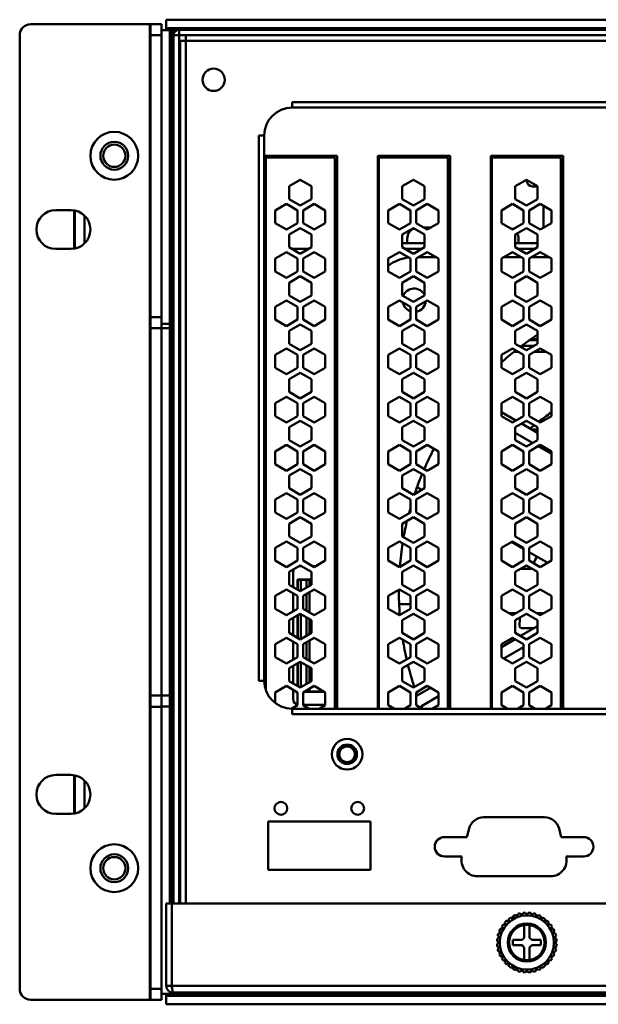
# Model space of a CAD drawing. Header units: millimetres. Extents: x 6596 to 7860, y -415 to 716.
# Tile 9 of 56: x 7035 to 7139, y -415 to -238. Entities that reach past the tile are written whole.
import ezdxf

# ---------------------------------------------------------------- set-up
doc = ezdxf.new("R2010")
doc.units = ezdxf.units.MM
doc.header["$LTSCALE"] = 81.675
doc.layers.get('0').update_dxf_attribs({"linetype": 'CONTINUOUS'})

msp = doc.modelspace()

# ---------------------------------------------------------------- linework, layer by layer
at = {"linetype": 'Continuous', "lineweight": 50}
for p, q in [((7061.17, -239.86), (7061.17, -238.36)), ((7490.87, -238.36), (7061.17, -238.36)), ((7036.87, -239.16), (7060.37, -239.16)), ((7058.27, -414.46), (7058.27, -239.16)), ((7058.37, -239.16), (7058.37, -414.46)), ((7060.37, -239.16), (7060.37, -414.46)), ((7061.87, -240.26), (7060.37, -240.26)), ((7061.17, -239.86), (7061.17, -240.26)), ((7490.87, -239.86), (7061.17, -239.86)), ((7061.87, -240.26), (7061.87, -397.16)), ((7063.15, -240.26), (7061.87, -240.26)), ((7062.27, -240.26), (7062.27, -397.16)), ((7063.52, -240.16), (7063.52, -397.16)), ((7063.52, -240.16), (7488.52, -240.16)), ((7034.87, -241.16), (7034.87, -412.46)), ((7058.37, -241.16), (7060.37, -241.16)), ((7062.52, -397.16), (7062.52, -241.16)), ((7062.52, -241.16), (7489.52, -241.16)), ((7063.72, -397.16), (7063.72, -242.16)), ((7488.32, -242.16), (7063.72, -242.16)), ((7064.72, -241.16), (7064.72, -397.16)), ((7063.52, -248.07), (7063.72, -248.07)), ((7063.52, -252.16), (7063.72, -252.16)), ((7083.82, -253.16), (7083.82, -254.16)), ((7375.32, -253.16), (7083.82, -253.16)), ((7375.32, -254.16), (7083.82, -254.16)), ((7063.52, -258.16), (7063.72, -258.16)), ((7077.82, -259.16), (7077.82, -357.16)), ((7078.82, -259.16), (7077.82, -259.16)), ((7078.82, -259.16), (7078.82, -357.16)), ((7078.92, -262.84), (7078.92, -358.15)), ((7091.92, -262.84), (7078.92, -262.84)), ((7079.1, -358.74), (7079.1, -263.14)), ((7079.1, -263.14), (7091.5, -263.14)), ((7087.1, -263.14), (7087.1, -262.84)), ((7091.5, -362.16), (7091.5, -263.14)), ((7091.92, -262.84), (7091.92, -362.16)), ((7099.22, -262.84), (7099.22, -362.16)), ((7112.22, -262.84), (7099.22, -262.84)), ((7099.42, -362.16), (7099.42, -263.14)), ((7099.42, -263.14), (7111.82, -263.14)), ((7107.42, -263.14), (7107.42, -262.84)), ((7111.82, -362.16), (7111.82, -263.14)), ((7112.22, -262.84), (7112.22, -362.16)), ((7119.52, -262.84), (7119.52, -362.16)), ((7132.52, -262.84), (7119.52, -262.84)), ((7119.74, -362.16), (7119.74, -263.14)), ((7119.74, -263.14), (7132.14, -263.14)), ((7126.02, -263.14), (7126.02, -262.84)), ((7127.74, -263.14), (7127.74, -262.84)), ((7132.14, -362.16), (7132.14, -263.14)), ((7132.52, -262.84), (7132.52, -362.16)), ((7091.92, -263.76), (7091.5, -263.76)), ((7112.22, -263.76), (7111.82, -263.76)), ((7132.52, -263.76), (7132.14, -263.76)), ((7063.52, -266.16), (7063.72, -266.16)), ((7085.3, -267.14), (7083.3, -268.29)), ((7083.3, -268.29), (7083.3, -270.6)), ((7087.3, -268.29), (7085.3, -267.14)), ((7087.3, -270.6), (7087.3, -268.29)), ((7105.62, -267.14), (7103.62, -268.29)), ((7103.62, -268.29), (7103.62, -270.6)), ((7107.62, -268.29), (7105.62, -267.14)), ((7107.62, -270.6), (7107.62, -268.29)), ((7125.94, -267.14), (7123.94, -268.29)), ((7123.94, -268.29), (7123.94, -270.6)), ((7127.94, -268.29), (7125.94, -267.14)), ((7126.02, -267.31), (7126.02, -267.14)), ((7127.94, -268.31), (7127.02, -268.31)), ((7127.94, -270.6), (7127.94, -268.29)), ((7132.52, -268.31), (7132.14, -268.31)), ((7083.3, -270.6), (7085.3, -271.75)), ((7085.3, -271.75), (7087.3, -270.6)), ((7103.62, -270.6), (7105.62, -271.75)), ((7105.62, -271.75), (7107.62, -270.6)), ((7123.94, -270.6), (7125.94, -271.75)), ((7125.94, -271.75), (7127.94, -270.6)), ((7132.14, -269.51), (7132.52, -269.51)), ((7063.52, -272.16), (7063.72, -272.16)), ((7082.8, -271.47), (7080.8, -272.62)), ((7084.8, -272.62), (7082.8, -271.47)), ((7087.8, -271.47), (7085.8, -272.62)), ((7089.8, -272.62), (7087.8, -271.47)), ((7103.12, -271.47), (7101.12, -272.62)), ((7105.12, -272.62), (7103.12, -271.47)), ((7108.12, -271.47), (7106.12, -272.62)), ((7110.12, -272.62), (7108.12, -271.47)), ((7123.44, -271.47), (7121.44, -272.62)), ((7125.44, -272.62), (7123.44, -271.47)), ((7128.44, -271.47), (7126.44, -272.62)), ((7130.44, -272.62), (7128.44, -271.47)), ((7129.02, -271.8), (7129.02, -275.75)), ((7041.37, -272.56), (7044.07, -272.56)), ((7044.69, -272.65), (7044.69, -279.47)), ((7044.76, -272.66), (7044.76, -279.46)), ((7046.54, -273.62), (7046.54, -278.51)), ((7080.8, -272.62), (7080.8, -274.93)), ((7084.8, -274.93), (7084.8, -272.62)), ((7085.8, -272.62), (7085.8, -274.93)), ((7089.8, -274.93), (7089.8, -272.62)), ((7101.12, -272.62), (7101.12, -274.93)), ((7105.12, -274.93), (7105.12, -272.62)), ((7106.12, -272.62), (7106.12, -274.93)), ((7110.12, -274.93), (7110.12, -272.62)), ((7121.44, -272.62), (7121.44, -274.93)), ((7125.44, -274.93), (7125.44, -272.62)), ((7126.44, -272.62), (7126.44, -274.93)), ((7130.44, -274.93), (7130.44, -272.62)), ((7080.8, -274.93), (7082.8, -276.08)), ((7082.8, -276.08), (7084.8, -274.93)), ((7085.3, -275.8), (7083.3, -276.95)), ((7087.3, -276.95), (7085.3, -275.8)), ((7085.8, -274.93), (7087.8, -276.08)), ((7087.8, -276.08), (7089.8, -274.93)), ((7101.12, -274.93), (7103.12, -276.08)), ((7103.12, -276.08), (7105.12, -274.93)), ((7105.62, -275.8), (7103.62, -276.95)), ((7107.62, -276.95), (7105.62, -275.8)), ((7106.12, -274.93), (7108.12, -276.08)), ((7108.76, -275.71), (7107.47, -275.71)), ((7108.12, -276.08), (7110.12, -274.93)), ((7112.22, -275.71), (7111.82, -275.71)), ((7119.74, -275.71), (7119.52, -275.71)), ((7121.44, -274.93), (7123.44, -276.08)), ((7123.44, -276.08), (7125.44, -274.93)), ((7125.94, -275.8), (7123.94, -276.95)), ((7127.94, -276.95), (7125.94, -275.8)), ((7126.44, -274.93), (7128.44, -276.08)), ((7128.44, -276.08), (7130.44, -274.93)), ((7083.3, -276.95), (7083.3, -279.26)), ((7087.3, -279.26), (7087.3, -276.95)), ((7103.62, -276.95), (7103.62, -279.26)), ((7104.52, -277.71), (7104.52, -278.51)), ((7107.62, -279.26), (7107.62, -276.95)), ((7123.94, -276.95), (7123.94, -279.26)), ((7124.52, -278.51), (7124.52, -277.71)), ((7127.94, -279.26), (7127.94, -276.95)), ((7083.3, -279.26), (7085.3, -280.41)), ((7085.3, -280.41), (7087.3, -279.26)), ((7099.22, -278.51), (7099.42, -278.51)), ((7103.62, -278.51), (7107.62, -278.51)), ((7103.62, -279.26), (7105.62, -280.41)), ((7105.62, -280.41), (7107.62, -279.26)), ((7111.82, -278.51), (7112.22, -278.51)), ((7119.52, -278.51), (7119.74, -278.51)), ((7123.94, -278.51), (7127.94, -278.51)), ((7123.94, -279.26), (7125.94, -280.41)), ((7125.94, -280.41), (7127.94, -279.26)), ((7132.14, -278.51), (7132.52, -278.51)), ((7044.07, -279.56), (7041.37, -279.56)), ((7078.92, -279.51), (7079.1, -279.51)), ((7082.8, -280.13), (7080.8, -281.28)), ((7084.8, -281.28), (7082.8, -280.13)), ((7083.74, -279.51), (7086.86, -279.51)), ((7087.8, -280.13), (7085.8, -281.28)), ((7089.8, -281.28), (7087.8, -280.13)), ((7091.5, -279.51), (7091.92, -279.51)), ((7099.22, -279.51), (7099.42, -279.51)), ((7103.12, -280.13), (7101.12, -281.28)), ((7105.12, -281.28), (7103.12, -280.13)), ((7104.06, -279.51), (7107.18, -279.51)), ((7108.12, -280.13), (7106.12, -281.28)), ((7109.65, -281.01), (7106.58, -281.01)), ((7110.12, -281.28), (7108.12, -280.13)), ((7111.82, -279.51), (7112.22, -279.51)), ((7112.22, -281.01), (7111.82, -281.01)), ((7119.52, -279.51), (7119.74, -279.51)), ((7119.74, -281.01), (7119.52, -281.01)), ((7123.44, -280.13), (7121.44, -281.28)), ((7124.97, -281.01), (7121.9, -281.01)), ((7125.44, -281.28), (7123.44, -280.13)), ((7124.38, -279.51), (7127.5, -279.51)), ((7128.44, -280.13), (7126.44, -281.28)), ((7129.97, -281.01), (7126.9, -281.01)), ((7130.44, -281.28), (7128.44, -280.13)), ((7132.14, -279.51), (7132.52, -279.51)), ((7132.52, -281.01), (7132.14, -281.01)), ((7080.8, -281.28), (7080.8, -283.59)), ((7084.8, -283.59), (7084.8, -281.28)), ((7085.8, -281.28), (7085.8, -283.59)), ((7089.8, -283.59), (7089.8, -281.28)), ((7101.12, -281.28), (7101.12, -283.59)), ((7105.12, -283.59), (7105.12, -281.28)), ((7106.12, -281.28), (7106.12, -283.59)), ((7110.12, -283.59), (7110.12, -281.28)), ((7121.44, -281.28), (7121.44, -283.59)), ((7125.44, -283.59), (7125.44, -281.28)), ((7126.44, -281.28), (7126.44, -283.59)), ((7130.44, -283.59), (7130.44, -281.28)), ((7080.8, -283.59), (7082.8, -284.74)), ((7082.8, -284.74), (7084.8, -283.59)), ((7085.3, -284.46), (7083.3, -285.61)), ((7087.3, -285.61), (7085.3, -284.46)), ((7085.8, -283.59), (7087.8, -284.74)), ((7087.8, -284.74), (7089.8, -283.59)), ((7101.12, -283.59), (7103.12, -284.74)), ((7103.12, -284.74), (7105.12, -283.59)), ((7105.62, -284.46), (7103.62, -285.61)), ((7107.62, -285.61), (7105.62, -284.46)), ((7106.12, -283.59), (7108.12, -284.74)), ((7108.12, -284.74), (7110.12, -283.59)), ((7121.44, -283.59), (7123.44, -284.74)), ((7123.44, -284.74), (7125.44, -283.59)), ((7125.94, -284.46), (7123.94, -285.61)), ((7127.94, -285.61), (7125.94, -284.46)), ((7126.44, -283.59), (7128.44, -284.74)), ((7128.44, -284.74), (7130.44, -283.59)), ((7083.3, -285.61), (7083.3, -287.92)), ((7087.3, -287.92), (7087.3, -285.61)), ((7103.62, -285.61), (7103.62, -287.92)), ((7107.62, -287.92), (7107.62, -285.61)), ((7123.94, -285.61), (7123.94, -287.92)), ((7127.94, -287.92), (7127.94, -285.61)), ((7083.3, -287.92), (7085.3, -289.07)), ((7085.3, -289.07), (7087.3, -287.92)), ((7103.62, -287.92), (7105.62, -289.07)), ((7105.62, -289.07), (7107.62, -287.92)), ((7123.94, -287.92), (7125.94, -289.07)), ((7125.94, -289.07), (7127.94, -287.92)), ((7082.8, -288.79), (7080.8, -289.94)), ((7080.8, -289.94), (7080.8, -292.25)), ((7084.8, -289.94), (7082.8, -288.79)), ((7084.8, -292.25), (7084.8, -289.94)), ((7087.8, -288.79), (7085.8, -289.94)), ((7085.8, -289.94), (7085.8, -292.25)), ((7089.8, -289.94), (7087.8, -288.79)), ((7089.8, -292.25), (7089.8, -289.94)), ((7103.12, -288.79), (7101.12, -289.94)), ((7101.12, -289.94), (7101.12, -292.25)), ((7105.12, -289.94), (7103.12, -288.79)), ((7105.12, -292.25), (7105.12, -289.94)), ((7108.12, -288.79), (7106.12, -289.94)), ((7106.12, -289.94), (7106.12, -292.25)), ((7110.12, -289.94), (7108.12, -288.79)), ((7110.12, -292.25), (7110.12, -289.94)), ((7123.44, -288.79), (7121.44, -289.94)), ((7121.44, -289.94), (7121.44, -292.25)), ((7125.44, -289.94), (7123.44, -288.79)), ((7125.44, -292.25), (7125.44, -289.94)), ((7128.44, -288.79), (7126.44, -289.94)), ((7126.44, -289.94), (7126.44, -292.25)), ((7130.44, -289.94), (7128.44, -288.79)), ((7130.44, -292.25), (7130.44, -289.94)), ((7058.37, -291.81), (7060.37, -291.81)), ((7061.87, -293.01), (7060.37, -293.01)), ((7080.8, -292.25), (7082.8, -293.4)), ((7082.8, -293.4), (7084.8, -292.25)), ((7085.3, -293.12), (7083.3, -294.27)), ((7087.3, -294.27), (7085.3, -293.12)), ((7085.8, -292.25), (7087.8, -293.4)), ((7087.8, -293.4), (7089.8, -292.25)), ((7101.12, -292.25), (7103.12, -293.4)), ((7103.12, -293.4), (7105.12, -292.25)), ((7105.62, -293.12), (7103.62, -294.27)), ((7107.62, -294.27), (7105.62, -293.12)), ((7106.12, -292.25), (7108.12, -293.4)), ((7108.12, -293.4), (7110.12, -292.25)), ((7121.44, -292.25), (7123.44, -293.4)), ((7123.44, -293.4), (7125.44, -292.25)), ((7125.94, -293.12), (7123.94, -294.27)), ((7127.94, -294.27), (7125.94, -293.12)), ((7126.44, -292.25), (7128.44, -293.4)), ((7128.44, -293.4), (7130.44, -292.25)), ((7061.87, -293.81), (7058.37, -293.81)), ((7083.3, -294.27), (7083.3, -296.58)), ((7087.3, -296.58), (7087.3, -294.27)), ((7103.62, -294.27), (7103.62, -296.58)), ((7107.62, -296.58), (7107.62, -294.27)), ((7123.94, -294.27), (7123.94, -296.58)), ((7127.94, -296.58), (7127.94, -294.27)), ((7132.52, -294.01), (7132.14, -294.01)), ((7132.52, -295.01), (7132.14, -295.01)), ((7083.3, -296.58), (7085.3, -297.73)), ((7085.3, -297.73), (7087.3, -296.58)), ((7103.62, -296.58), (7105.62, -297.73)), ((7105.62, -297.73), (7107.62, -296.58)), ((7123.94, -296.58), (7125.94, -297.73)), ((7125.21, -296.93), (7127.33, -296.93)), ((7125.94, -297.73), (7127.94, -296.58)), ((7127.94, -295.91), (7126.62, -295.91)), ((7127.94, -295.78), (7126.83, -295.78)), ((7132.14, -295.79), (7132.52, -295.79)), ((7132.52, -295.91), (7132.14, -295.91)), ((7132.14, -296.93), (7132.52, -296.93)), ((7082.8, -297.45), (7080.8, -298.6)), ((7080.8, -298.6), (7080.8, -300.91)), ((7084.8, -298.6), (7082.8, -297.45)), ((7084.8, -300.91), (7084.8, -298.6)), ((7087.8, -297.45), (7085.8, -298.6)), ((7085.8, -298.6), (7085.8, -300.91)), ((7089.8, -298.6), (7087.8, -297.45)), ((7089.8, -300.91), (7089.8, -298.6)), ((7103.12, -297.45), (7101.12, -298.6)), ((7101.12, -298.6), (7101.12, -300.91)), ((7105.12, -298.6), (7103.12, -297.45)), ((7105.12, -300.91), (7105.12, -298.6)), ((7108.12, -297.45), (7106.12, -298.6)), ((7106.12, -298.6), (7106.12, -300.91)), ((7110.12, -298.6), (7108.12, -297.45)), ((7110.12, -300.91), (7110.12, -298.6)), ((7123.44, -297.45), (7121.44, -298.6)), ((7121.44, -298.6), (7121.44, -300.91)), ((7125.44, -298.6), (7123.44, -297.45)), ((7124.49, -298.06), (7123.84, -298.06)), ((7125.44, -300.91), (7125.44, -298.6)), ((7128.44, -297.45), (7126.44, -298.6)), ((7126.44, -298.6), (7126.44, -300.91)), ((7129.49, -298.06), (7127.38, -298.06)), ((7130.44, -298.6), (7128.44, -297.45)), ((7130.44, -300.91), (7130.44, -298.6)), ((7132.52, -298.06), (7132.14, -298.06)), ((7080.8, -300.91), (7082.8, -302.07)), ((7082.8, -302.07), (7084.8, -300.91)), ((7085.3, -301.78), (7083.3, -302.93)), ((7087.3, -302.93), (7085.3, -301.78)), ((7085.8, -300.91), (7087.8, -302.07)), ((7087.8, -302.07), (7089.8, -300.91)), ((7101.12, -300.91), (7103.12, -302.07)), ((7103.12, -302.07), (7105.12, -300.91)), ((7105.62, -301.78), (7103.62, -302.93)), ((7107.62, -302.93), (7105.62, -301.78)), ((7106.12, -300.91), (7108.12, -302.07)), ((7108.12, -302.07), (7110.12, -300.91)), ((7121.44, -300.91), (7123.44, -302.07)), ((7123.44, -302.07), (7125.44, -300.91)), ((7125.94, -301.78), (7123.94, -302.93)), ((7127.94, -302.93), (7125.94, -301.78)), ((7126.44, -300.91), (7128.44, -302.07)), ((7128.44, -302.07), (7130.44, -300.91)), ((7083.3, -302.93), (7083.3, -305.24)), ((7087.3, -305.24), (7087.3, -302.93)), ((7103.62, -302.93), (7103.62, -305.24)), ((7107.62, -305.24), (7107.62, -302.93)), ((7123.94, -302.93), (7123.94, -305.24)), ((7127.94, -305.24), (7127.94, -302.93)), ((7083.3, -305.24), (7085.3, -306.4)), ((7085.3, -306.4), (7087.3, -305.24)), ((7103.62, -305.24), (7105.62, -306.4)), ((7105.62, -306.4), (7107.62, -305.24)), ((7123.94, -305.24), (7125.94, -306.4)), ((7125.94, -306.4), (7127.94, -305.24)), ((7082.8, -306.11), (7080.8, -307.26)), ((7080.8, -307.26), (7080.8, -309.57)), ((7084.8, -307.26), (7082.8, -306.11)), ((7084.8, -309.57), (7084.8, -307.26)), ((7087.8, -306.11), (7085.8, -307.26)), ((7085.8, -307.26), (7085.8, -309.57)), ((7089.8, -307.26), (7087.8, -306.11)), ((7089.8, -309.57), (7089.8, -307.26)), ((7103.12, -306.11), (7101.12, -307.26)), ((7101.12, -307.26), (7101.12, -309.57)), ((7105.12, -307.26), (7103.12, -306.11)), ((7105.12, -309.57), (7105.12, -307.26)), ((7108.12, -306.11), (7106.12, -307.26)), ((7106.12, -307.26), (7106.12, -309.57)), ((7110.12, -307.26), (7108.12, -306.11)), ((7110.12, -309.57), (7110.12, -307.26)), ((7119.52, -307.74), (7119.74, -307.87)), ((7123.44, -306.11), (7121.44, -307.26)), ((7121.44, -307.26), (7121.44, -309.57)), ((7125.44, -307.26), (7123.44, -306.11)), ((7125.44, -309.57), (7125.44, -307.26)), ((7128.44, -306.11), (7126.44, -307.26)), ((7126.44, -307.26), (7126.44, -309.57)), ((7130.44, -307.26), (7128.44, -306.11)), ((7130.44, -309.57), (7130.44, -307.26)), ((7080.8, -309.57), (7082.8, -310.73)), ((7082.8, -310.73), (7084.8, -309.57)), ((7085.8, -309.57), (7087.8, -310.73)), ((7087.8, -310.73), (7089.8, -309.57)), ((7101.12, -309.57), (7103.12, -310.73)), ((7103.12, -310.73), (7105.12, -309.57)), ((7106.12, -309.57), (7108.12, -310.73)), ((7108.12, -310.73), (7110.12, -309.57)), ((7121.44, -308.85), (7124.06, -310.36)), ((7121.44, -309.57), (7123.44, -310.73)), ((7123.44, -310.73), (7125.44, -309.57)), ((7126.44, -309.57), (7128.44, -310.73)), ((7128.44, -310.73), (7130.44, -309.57)), ((7085.3, -310.44), (7083.3, -311.59)), ((7087.3, -311.59), (7085.3, -310.44)), ((7105.62, -310.44), (7103.62, -311.59)), ((7107.62, -311.59), (7105.62, -310.44)), ((7119.74, -310.18), (7119.52, -310.05)), ((7125.94, -310.44), (7123.94, -311.59)), ((7125.06, -310.94), (7127.94, -312.6)), ((7127.94, -311.59), (7125.94, -310.44)), ((7083.3, -311.59), (7083.3, -313.9)), ((7087.3, -313.9), (7087.3, -311.59)), ((7103.62, -311.59), (7103.62, -313.9)), ((7107.62, -313.9), (7107.62, -311.59)), ((7123.94, -311.59), (7123.94, -313.9)), ((7127.06, -314.41), (7123.94, -312.6)), ((7126.92, -312.01), (7127.94, -312.01)), ((7127.94, -313.9), (7127.94, -311.59)), ((7132.14, -312.01), (7132.52, -312.01)), ((7082.8, -314.77), (7080.8, -315.92)), ((7084.8, -315.92), (7082.8, -314.77)), ((7083.3, -313.9), (7085.3, -315.06)), ((7085.3, -315.06), (7087.3, -313.9)), ((7087.8, -314.77), (7085.8, -315.92)), ((7089.8, -315.92), (7087.8, -314.77)), ((7103.12, -314.77), (7101.12, -315.92)), ((7105.12, -315.92), (7103.12, -314.77)), ((7103.62, -313.9), (7105.62, -315.06)), ((7105.62, -315.06), (7107.62, -313.9)), ((7108.12, -314.77), (7106.12, -315.92)), ((7110.12, -315.92), (7108.12, -314.77)), ((7123.44, -314.77), (7121.44, -315.92)), ((7125.44, -315.92), (7123.44, -314.77)), ((7123.94, -313.9), (7125.94, -315.06)), ((7125.94, -315.06), (7127.94, -313.9)), ((7128.44, -314.77), (7126.44, -315.92)), ((7130.44, -315.92), (7128.44, -314.77)), ((7080.8, -315.92), (7080.8, -318.23)), ((7084.8, -318.23), (7084.8, -315.92)), ((7085.8, -315.92), (7085.8, -318.23)), ((7089.8, -318.23), (7089.8, -315.92)), ((7101.12, -315.92), (7101.12, -318.23)), ((7105.12, -318.23), (7105.12, -315.92)), ((7106.12, -315.92), (7106.12, -318.23)), ((7110.12, -318.23), (7110.12, -315.92)), ((7121.44, -315.92), (7121.44, -318.23)), ((7125.44, -318.23), (7125.44, -315.92)), ((7126.44, -315.92), (7126.44, -318.23)), ((7130.44, -316.35), (7128.06, -314.98)), ((7130.44, -318.23), (7130.44, -315.92)), ((7132.14, -315.03), (7132.52, -315.24)), ((7080.8, -318.23), (7082.8, -319.39)), ((7082.8, -319.39), (7084.8, -318.23)), ((7085.8, -318.23), (7087.8, -319.39)), ((7087.8, -319.39), (7089.8, -318.23)), ((7101.12, -318.23), (7103.12, -319.39)), ((7103.12, -319.39), (7105.12, -318.23)), ((7106.12, -318.23), (7108.12, -319.39)), ((7108.12, -319.39), (7110.12, -318.23)), ((7121.44, -318.23), (7123.44, -319.39)), ((7123.44, -319.39), (7125.44, -318.23)), ((7126.44, -318.23), (7128.44, -319.39)), ((7128.44, -319.39), (7130.44, -318.23)), ((7132.52, -317.55), (7132.14, -317.33)), ((7085.3, -319.1), (7083.3, -320.25)), ((7087.3, -320.25), (7085.3, -319.1)), ((7105.62, -319.1), (7103.62, -320.25)), ((7107.62, -320.25), (7105.62, -319.1)), ((7125.94, -319.1), (7123.94, -320.25)), ((7127.94, -320.25), (7125.94, -319.1)), ((7083.3, -320.25), (7083.3, -322.56)), ((7087.3, -322.56), (7087.3, -320.25)), ((7103.62, -320.25), (7103.62, -322.56)), ((7107.62, -322.56), (7107.62, -320.25)), ((7123.94, -320.25), (7123.94, -322.56)), ((7127.94, -322.56), (7127.94, -320.25)), ((7063.52, -323.16), (7063.72, -323.16)), ((7082.8, -323.43), (7080.8, -324.58)), ((7084.8, -324.58), (7082.8, -323.43)), ((7083.3, -322.56), (7085.3, -323.72)), ((7085.3, -323.72), (7087.3, -322.56)), ((7087.8, -323.43), (7085.8, -324.58)), ((7089.8, -324.58), (7087.8, -323.43)), ((7103.12, -323.43), (7101.12, -324.58)), ((7105.12, -324.58), (7103.12, -323.43)), ((7103.62, -322.56), (7105.62, -323.72)), ((7105.62, -323.72), (7107.62, -322.56)), ((7108.12, -323.43), (7106.12, -324.58)), ((7106.28, -322.36), (7107.12, -322.85)), ((7110.12, -324.58), (7108.12, -323.43)), ((7123.44, -323.43), (7121.44, -324.58)), ((7125.44, -324.58), (7123.44, -323.43)), ((7123.94, -322.56), (7125.94, -323.72)), ((7125.94, -323.72), (7127.94, -322.56)), ((7128.44, -323.43), (7126.44, -324.58)), ((7130.44, -324.58), (7128.44, -323.43)), ((7080.8, -324.58), (7080.8, -326.89)), ((7084.8, -326.89), (7084.8, -324.58)), ((7085.8, -324.58), (7085.8, -326.89)), ((7089.8, -326.89), (7089.8, -324.58)), ((7101.12, -324.58), (7101.12, -326.89)), ((7105.12, -326.89), (7105.12, -324.58)), ((7106.12, -324.58), (7106.12, -326.89)), ((7110.12, -326.89), (7110.12, -324.58)), ((7121.44, -324.58), (7121.44, -326.89)), ((7125.44, -326.89), (7125.44, -324.58)), ((7126.44, -324.58), (7126.44, -326.89)), ((7130.44, -326.89), (7130.44, -324.58)), ((7080.8, -326.89), (7082.8, -328.05)), ((7082.8, -328.05), (7084.8, -326.89)), ((7085.8, -326.89), (7087.8, -328.05)), ((7087.8, -328.05), (7089.8, -326.89)), ((7101.12, -326.89), (7103.12, -328.05)), ((7103.12, -328.05), (7105.12, -326.89)), ((7106.12, -326.89), (7108.12, -328.05)), ((7108.12, -328.05), (7110.12, -326.89)), ((7111.82, -325.56), (7112.22, -325.79)), ((7121.44, -326.89), (7123.44, -328.05)), ((7123.44, -328.05), (7125.44, -326.89)), ((7126.44, -326.89), (7128.44, -328.05)), ((7128.44, -328.05), (7130.44, -326.89)), ((7085.3, -327.76), (7083.3, -328.91)), ((7083.3, -328.91), (7083.3, -331.22)), ((7087.3, -328.91), (7085.3, -327.76)), ((7087.3, -331.22), (7087.3, -328.91)), ((7105.62, -327.76), (7103.62, -328.91)), ((7103.62, -328.91), (7103.62, -331.22)), ((7107.62, -328.91), (7105.62, -327.76)), ((7107.62, -331.22), (7107.62, -328.91)), ((7125.94, -327.76), (7123.94, -328.91)), ((7123.94, -328.91), (7123.94, -331.22)), ((7127.94, -328.91), (7125.94, -327.76)), ((7127.94, -331.22), (7127.94, -328.91)), ((7063.52, -329.16), (7063.72, -329.16)), ((7111.82, -330.06), (7112.22, -330.06)), ((7119.52, -330.01), (7119.74, -330.13)), ((7119.52, -330.06), (7119.62, -330.06)), ((7082.8, -332.09), (7080.8, -333.24)), ((7084.8, -333.24), (7082.8, -332.09)), ((7083.3, -331.22), (7085.3, -332.38)), ((7085.3, -332.38), (7087.3, -331.22)), ((7087.8, -332.09), (7085.8, -333.24)), ((7089.8, -333.24), (7087.8, -332.09)), ((7103.12, -332.09), (7101.12, -333.24)), ((7105.12, -333.24), (7103.12, -332.09)), ((7103.62, -331.22), (7105.62, -332.38)), ((7105.62, -332.38), (7107.62, -331.22)), ((7108.12, -332.09), (7106.12, -333.24)), ((7110.12, -333.24), (7108.12, -332.09)), ((7123.44, -332.09), (7121.44, -333.24)), ((7123.28, -332.18), (7125.44, -333.42)), ((7125.44, -333.24), (7123.44, -332.09)), ((7123.94, -331.22), (7125.94, -332.38)), ((7125.94, -332.38), (7127.94, -331.22)), ((7128.44, -332.09), (7126.44, -333.24)), ((7130.44, -333.24), (7128.44, -332.09)), ((7080.8, -333.24), (7080.8, -335.55)), ((7084.8, -335.55), (7084.8, -333.24)), ((7085.8, -333.24), (7085.8, -335.55)), ((7089.8, -335.55), (7089.8, -333.24)), ((7101.12, -333.24), (7101.12, -335.55)), ((7105.12, -335.55), (7105.12, -333.24)), ((7106.12, -333.24), (7106.12, -335.55)), ((7110.12, -335.55), (7110.12, -333.24)), ((7121.44, -333.24), (7121.44, -335.55)), ((7125.44, -335.55), (7125.44, -333.24)), ((7126.44, -333.24), (7126.44, -335.55)), ((7126.44, -334), (7129.78, -335.93)), ((7130.44, -335.55), (7130.44, -333.24)), ((7080.8, -335.55), (7082.8, -336.71)), ((7082.8, -336.71), (7084.8, -335.55)), ((7085.8, -335.55), (7087.8, -336.71)), ((7087.8, -336.71), (7089.8, -335.55)), ((7101.12, -335.55), (7103.12, -336.71)), ((7103.12, -336.71), (7105.12, -335.55)), ((7106.12, -335.55), (7108.12, -336.71)), ((7108.12, -336.71), (7110.12, -335.55)), ((7121.44, -335.55), (7123.44, -336.71)), ((7123.44, -336.71), (7125.44, -335.55)), ((7126.44, -335.55), (7128.44, -336.71)), ((7128.44, -336.71), (7130.44, -335.55)), ((7085.3, -336.42), (7083.3, -337.57)), ((7083.3, -337.57), (7083.3, -339.88)), ((7084.02, -337.57), (7084.02, -340.3)), ((7085.56, -336.57), (7085.04, -336.57)), ((7087.3, -337.57), (7085.3, -336.42)), ((7087.3, -339.88), (7087.3, -337.57)), ((7088.04, -336.57), (7087.56, -336.57)), ((7105.62, -336.42), (7103.62, -337.57)), ((7103.62, -337.57), (7103.62, -339.88)), ((7107.62, -337.57), (7105.62, -336.42)), ((7107.62, -339.88), (7107.62, -337.57)), ((7112.22, -336.53), (7111.82, -336.53)), ((7112.22, -336.57), (7111.82, -336.57)), ((7111.82, -337.01), (7112.22, -337.01)), ((7119.52, -337.01), (7119.74, -337.01)), ((7125.94, -336.42), (7123.94, -337.57)), ((7123.94, -337.57), (7123.94, -339.88)), ((7124.91, -337.01), (7126.97, -337.01)), ((7127.94, -337.57), (7125.94, -336.42)), ((7127.94, -339.88), (7127.94, -337.57)), ((7132.14, -337.29), (7132.52, -337.51)), ((7084.82, -340.76), (7084.82, -338.91)), ((7084.88, -338.97), (7084.82, -338.91)), ((7084.82, -338.91), (7087.3, -338.91)), ((7084.88, -338.97), (7084.88, -340.8)), ((7085.39, -340.98), (7085.39, -338.98)), ((7086.43, -338.98), (7085.39, -338.98)), ((7086.43, -338.98), (7086.43, -340.38)), ((7086.98, -338.93), (7086.94, -338.97)), ((7086.94, -340.09), (7086.94, -338.97)), ((7086.98, -340.07), (7086.98, -338.93)), ((7087.3, -338.93), (7086.98, -338.93)), ((7082.8, -340.75), (7080.8, -341.9)), ((7084.8, -341.9), (7082.8, -340.75)), ((7083.3, -339.88), (7085.3, -341.04)), ((7085.3, -341.04), (7087.3, -339.88)), ((7087.8, -340.75), (7085.8, -341.9)), ((7086.94, -344.87), (7086.94, -341.25)), ((7086.98, -344.89), (7086.98, -341.22)), ((7089.8, -341.9), (7087.8, -340.75)), ((7103.12, -340.75), (7101.12, -341.9)), ((7105.12, -341.9), (7103.12, -340.75)), ((7103.62, -339.88), (7105.62, -341.04)), ((7105.62, -341.04), (7107.62, -339.88)), ((7108.12, -340.75), (7106.12, -341.9)), ((7110.12, -341.9), (7108.12, -340.75)), ((7123.44, -340.75), (7121.44, -341.9)), ((7125.44, -341.9), (7123.44, -340.75)), ((7123.94, -339.88), (7125.94, -341.04)), ((7125.94, -341.04), (7127.94, -339.88)), ((7128.44, -340.75), (7126.44, -341.9)), ((7130.44, -341.9), (7128.44, -340.75)), ((7080.8, -341.9), (7080.8, -344.21)), ((7084.02, -341.45), (7084.02, -344.66)), ((7084.8, -344.21), (7084.8, -341.9)), ((7085.8, -341.9), (7085.8, -344.21)), ((7086.43, -341.54), (7086.43, -344.57)), ((7089.8, -344.21), (7089.8, -341.9)), ((7101.12, -341.9), (7101.12, -344.21)), ((7105.12, -344.21), (7105.12, -341.9)), ((7106.12, -341.9), (7106.12, -344.21)), ((7110.12, -344.21), (7110.12, -341.9)), ((7121.44, -341.9), (7121.44, -344.21)), ((7125.44, -344.21), (7125.44, -341.9)), ((7126.44, -341.9), (7126.44, -344.21)), ((7130.44, -344.21), (7130.44, -341.9)), ((7080.8, -344.21), (7082.8, -345.37)), ((7082.8, -345.37), (7084.8, -344.21)), ((7085.8, -344.21), (7087.8, -345.37)), ((7087.8, -345.37), (7089.8, -344.21)), ((7101.12, -344.21), (7103.12, -345.37)), ((7103.12, -345.37), (7105.12, -344.21)), ((7105.12, -343.37), (7103.18, -343.36)), ((7106.12, -344.21), (7108.12, -345.37)), ((7108.12, -345.37), (7110.12, -344.21)), ((7121.44, -344.21), (7123.44, -345.37)), ((7123.44, -345.37), (7125.44, -344.21)), ((7126.44, -344.21), (7128.44, -345.37)), ((7128.44, -345.37), (7130.44, -344.21)), ((7132.14, -344.91), (7132.52, -344.69)), ((7085.3, -345.08), (7083.3, -346.23)), ((7083.3, -346.23), (7083.3, -348.54)), ((7084.02, -345.82), (7084.02, -348.96)), ((7084.82, -349.42), (7084.82, -345.36)), ((7084.88, -345.32), (7084.88, -349.46)), ((7087.3, -346.23), (7085.3, -345.08)), ((7085.39, -349.64), (7085.39, -345.13)), ((7086.43, -345.73), (7086.43, -349.05)), ((7086.94, -348.75), (7086.94, -346.02)), ((7086.98, -348.73), (7086.98, -346.05)), ((7087.3, -348.54), (7087.3, -346.23)), ((7105.62, -345.08), (7103.62, -346.23)), ((7103.62, -346.23), (7103.62, -348.54)), ((7107.62, -346.23), (7105.62, -345.08)), ((7107.62, -348.54), (7107.62, -346.23)), ((7112.22, -345.01), (7111.82, -345.01)), ((7119.74, -345.01), (7119.52, -345.01)), ((7124.05, -345.01), (7122.83, -345.01)), ((7125.94, -345.08), (7123.94, -346.23)), ((7123.94, -346.23), (7123.94, -348.54)), ((7127.94, -346.23), (7125.94, -345.08)), ((7129.05, -345.01), (7127.83, -345.01)), ((7127.94, -348.54), (7127.94, -346.23)), ((7124.89, -349.09), (7127.94, -347.33)), ((7125.2, -347.7), (7127.3, -347.7)), ((7132.52, -347), (7132.14, -347.22)), ((7082.8, -349.41), (7080.8, -350.56)), ((7084.8, -350.56), (7082.8, -349.41)), ((7083.3, -348.54), (7085.3, -349.7)), ((7084.02, -350.11), (7084.02, -353.32)), ((7085.3, -349.7), (7087.3, -348.54)), ((7087.8, -349.41), (7085.8, -350.56)), ((7086.43, -350.2), (7086.43, -353.23)), ((7086.94, -353.53), (7086.94, -349.91)), ((7086.98, -353.55), (7086.98, -349.88)), ((7089.8, -350.56), (7087.8, -349.41)), ((7103.12, -349.41), (7101.12, -350.56)), ((7105.12, -350.56), (7103.12, -349.41)), ((7103.62, -348.54), (7105.62, -349.7)), ((7105.62, -349.7), (7107.62, -348.54)), ((7108.12, -349.41), (7106.12, -350.56)), ((7110.12, -350.56), (7108.12, -349.41)), ((7123.44, -349.41), (7121.44, -350.56)), ((7121.44, -351.09), (7123.89, -349.67)), ((7125.44, -350.56), (7123.44, -349.41)), ((7123.94, -348.54), (7125.94, -349.7)), ((7125.94, -349.7), (7127.94, -348.54)), ((7128.44, -349.41), (7126.44, -350.56)), ((7130.44, -350.56), (7128.44, -349.41)), ((7080.8, -350.56), (7080.8, -352.87)), ((7084.8, -352.87), (7084.8, -350.56)), ((7085.8, -350.56), (7085.8, -352.87)), ((7089.8, -352.87), (7089.8, -350.56)), ((7101.12, -350.56), (7101.12, -352.87)), ((7105.12, -352.87), (7105.12, -350.56)), ((7106.12, -350.56), (7106.12, -352.87)), ((7110.12, -352.87), (7110.12, -350.56)), ((7121.44, -350.56), (7121.44, -352.87)), ((7125.44, -351.09), (7121.89, -353.13)), ((7125.44, -352.87), (7125.44, -350.56)), ((7126.44, -350.56), (7126.44, -352.87)), ((7130.44, -352.87), (7130.44, -350.56)), ((7080.8, -352.87), (7082.8, -354.03)), ((7082.8, -354.03), (7084.8, -352.87)), ((7085.3, -353.74), (7083.3, -354.89)), ((7087.3, -354.89), (7085.3, -353.74)), ((7085.39, -358.3), (7085.39, -353.79)), ((7085.8, -352.87), (7087.8, -354.03)), ((7087.8, -354.03), (7089.8, -352.87)), ((7101.12, -352.87), (7103.12, -354.03)), ((7103.12, -354.03), (7105.12, -352.87)), ((7105.62, -353.74), (7103.62, -354.89)), ((7107.62, -354.89), (7105.62, -353.74)), ((7106.12, -352.87), (7108.12, -354.03)), ((7108.12, -354.03), (7110.12, -352.87)), ((7111.82, -353.08), (7112.22, -353.08)), ((7119.52, -352.2), (7119.74, -352.07)), ((7121.44, -352.87), (7123.44, -354.03)), ((7123.44, -354.03), (7125.44, -352.87)), ((7125.94, -353.74), (7123.94, -354.89)), ((7127.94, -354.89), (7125.94, -353.74)), ((7126.44, -352.87), (7128.44, -354.03)), ((7128.44, -354.03), (7130.44, -352.87)), ((7083.3, -354.89), (7083.3, -357.2)), ((7084.02, -354.48), (7084.02, -357.62)), ((7084.82, -358.08), (7084.82, -354.02)), ((7084.88, -353.98), (7084.88, -358.12)), ((7086.43, -354.39), (7086.43, -357.71)), ((7086.94, -357.41), (7086.94, -354.68)), ((7086.98, -357.39), (7086.98, -354.71)), ((7087.3, -357.2), (7087.3, -354.89)), ((7103.62, -354.89), (7103.62, -357.2)), ((7107.62, -357.2), (7107.62, -354.89)), ((7119.74, -354.38), (7119.52, -354.5)), ((7123.94, -354.89), (7123.94, -357.2)), ((7127.94, -357.2), (7127.94, -354.89)), ((7077.82, -357.16), (7078.82, -357.16)), ((7083.3, -357.2), (7085.3, -358.36)), ((7085.3, -358.36), (7087.3, -357.2)), ((7103.62, -357.2), (7105.62, -358.36)), ((7105.62, -358.36), (7107.62, -357.2)), ((7111.82, -356.64), (7112.22, -356.41)), ((7123.94, -357.2), (7125.94, -358.36)), ((7125.94, -358.36), (7127.94, -357.2)), ((7082.8, -358.07), (7080.8, -359.22)), ((7084.8, -359.22), (7082.8, -358.07)), ((7084.02, -358.77), (7084.02, -360.46)), ((7087.8, -358.07), (7085.8, -359.22)), ((7086.11, -359.04), (7086.43, -359.04)), ((7086.43, -358.86), (7086.43, -359.04)), ((7086.94, -359.05), (7086.94, -358.57)), ((7086.94, -359.05), (7086.98, -359.09)), ((7086.98, -359.09), (7086.98, -358.54)), ((7086.98, -359.09), (7089.58, -359.09)), ((7089.8, -359.22), (7087.8, -358.07)), ((7103.12, -358.07), (7101.12, -359.22)), ((7105.12, -359.22), (7103.12, -358.07)), ((7108.12, -358.07), (7106.12, -359.22)), ((7106.33, -359.81), (7108.73, -358.42)), ((7110.12, -359.22), (7108.12, -358.07)), ((7112.22, -358.72), (7111.82, -358.95)), ((7123.44, -358.07), (7121.44, -359.22)), ((7125.44, -359.22), (7123.44, -358.07)), ((7128.44, -358.07), (7126.44, -359.22)), ((7130.44, -359.22), (7128.44, -358.07)), ((7058.37, -359.81), (7061.87, -359.81)), ((7080.8, -359.22), (7080.8, -361.12)), ((7084.8, -361.53), (7084.8, -359.22)), ((7085.8, -359.22), (7085.8, -361.53)), ((7089.62, -359.12), (7085.98, -359.12)), ((7089.8, -361.53), (7089.8, -359.22)), ((7101.12, -359.22), (7101.12, -361.53)), ((7105.12, -361.53), (7105.12, -359.22)), ((7106.12, -359.22), (7106.12, -361.53)), ((7110.12, -359.93), (7107.06, -361.7)), ((7110.12, -361.53), (7110.12, -359.22)), ((7121.44, -359.22), (7121.44, -361.53)), ((7125.44, -361.53), (7125.44, -359.22)), ((7126.44, -359.22), (7126.44, -361.53)), ((7130.44, -361.53), (7130.44, -359.22)), ((7060.37, -361.81), (7058.37, -361.81)), ((7061.87, -361.78), (7060.37, -361.78)), ((7083.79, -362.11), (7084.8, -361.53)), ((7083.82, -362.16), (7083.82, -363.16)), ((7083.82, -362.16), (7375.32, -362.16)), ((7089.8, -361.46), (7085.8, -361.46)), ((7085.8, -361.53), (7086.89, -362.16)), ((7088.71, -362.16), (7089.8, -361.53)), ((7101.12, -361.53), (7102.21, -362.16)), ((7104.03, -362.16), (7105.12, -361.53)), ((7106.12, -361.53), (7107.21, -362.16)), ((7109.03, -362.16), (7110.12, -361.53)), ((7121.44, -361.53), (7122.53, -362.16)), ((7124.35, -362.16), (7125.44, -361.53)), ((7126.44, -361.53), (7127.53, -362.16)), ((7129.35, -362.16), (7130.44, -361.53)), ((7083.82, -363.16), (7375.32, -363.16)), ((7092.32, -370.34), (7091.97, -370.34)), ((7095.12, -370.34), (7095.47, -370.34)), ((7041.37, -374.06), (7044.07, -374.06)), ((7044.69, -374.15), (7044.69, -380.97)), ((7044.76, -374.16), (7044.76, -380.97)), ((7046.54, -375.12), (7046.54, -380.01)), ((7044.07, -381.06), (7041.37, -381.06)), ((7063.52, -381.46), (7063.72, -381.46)), ((7118.24, -381.66), (7129.19, -381.66)), ((7079.51, -382.41), (7079.51, -391.1)), ((7097.92, -382.41), (7079.51, -382.41)), ((7097.92, -391.1), (7097.92, -382.41)), ((7115.24, -385.21), (7115.63, -383.69)), ((7131.81, -383.69), (7132.2, -385.21)), ((7063.52, -384.16), (7063.72, -384.16)), ((7111.22, -385.21), (7115.24, -385.21)), ((7132.2, -385.21), (7136.22, -385.21)), ((7114.35, -388.71), (7111.22, -388.71)), ((7136.22, -388.71), (7133.09, -388.71)), ((7063.52, -390.16), (7063.72, -390.16)), ((7079.51, -391.1), (7097.92, -391.1)), ((7130.26, -392.26), (7117.17, -392.26)), ((7063.52, -395.66), (7063.72, -395.66)), ((7061.22, -397.16), (7061.22, -411.96)), ((7061.22, -397.16), (7062.22, -397.16)), ((7062.22, -397.16), (7062.22, -411.96)), ((7062.22, -397.16), (7489.82, -397.16)), ((7123.55, -399.89), (7123.12, -399.64)), ((7123.55, -399.39), (7123.55, -399.89)), ((7124.33, -399.53), (7123.95, -399.21)), ((7124.42, -399.04), (7124.33, -399.53)), ((7125.16, -399.3), (7124.84, -398.92)), ((7125.33, -398.84), (7125.16, -399.3)), ((7126.02, -399.23), (7125.77, -398.8)), ((7126.27, -398.8), (7126.02, -399.23)), ((7126.88, -399.3), (7126.71, -398.84)), ((7127.19, -398.92), (7126.88, -399.3)), ((7127.71, -399.53), (7127.62, -399.04)), ((7128.09, -399.21), (7127.71, -399.53)), ((7128.49, -399.89), (7128.49, -399.39)), ((7128.92, -399.64), (7128.49, -399.89)), ((7121.5, -401.27), (7121.75, -401.7)), ((7122.24, -400.99), (7121.75, -400.9)), ((7122.07, -400.52), (7122.24, -400.99)), ((7122.85, -400.38), (7122.38, -400.21)), ((7122.76, -399.89), (7122.85, -400.38)), ((7125.52, -401.02), (7125.52, -403.29)), ((7126.52, -403.29), (7126.52, -401.02)), ((7129.19, -400.38), (7129.28, -399.89)), ((7129.66, -400.21), (7129.19, -400.38)), ((7129.8, -400.99), (7129.97, -400.52)), ((7130.29, -400.9), (7129.8, -400.99)), ((7130.29, -401.7), (7130.54, -401.27)), ((7121.16, -403.31), (7120.69, -403.48)), ((7120.78, -402.99), (7121.16, -403.31)), ((7121.38, -402.47), (7120.89, -402.56)), ((7121.06, -402.09), (7121.38, -402.47)), ((7121.75, -401.7), (7121.25, -401.7)), ((7125.52, -403.29), (7125.15, -403.66)), ((7126.89, -403.66), (7126.52, -403.29)), ((7130.79, -401.7), (7130.29, -401.7)), ((7130.66, -402.47), (7130.97, -402.09)), ((7131.14, -402.56), (7130.66, -402.47)), ((7130.88, -403.31), (7131.26, -402.99)), ((7131.34, -403.48), (7130.88, -403.31)), ((7120.66, -403.91), (7121.08, -404.16)), ((7121.08, -404.16), (7120.66, -404.41)), ((7120.69, -404.85), (7121.16, -405.02)), ((7121.16, -405.02), (7120.78, -405.34)), ((7123.52, -403.66), (7123.52, -404.66)), ((7125.15, -403.66), (7123.52, -403.66)), ((7123.52, -404.66), (7125.15, -404.66)), ((7125.15, -404.66), (7125.52, -405.03)), ((7125.52, -405.03), (7125.52, -407.31)), ((7126.52, -405.03), (7126.89, -404.66)), ((7126.52, -407.31), (7126.52, -405.03)), ((7128.52, -403.66), (7126.89, -403.66)), ((7126.89, -404.66), (7128.52, -404.66)), ((7128.52, -404.66), (7128.52, -403.66)), ((7130.88, -405.02), (7131.34, -404.85)), ((7131.26, -405.34), (7130.88, -405.02)), ((7130.95, -404.16), (7131.38, -403.91)), ((7131.38, -404.41), (7130.95, -404.16)), ((7120.89, -405.76), (7121.38, -405.85)), ((7121.38, -405.85), (7121.06, -406.23)), ((7121.25, -406.63), (7121.75, -406.63)), ((7121.75, -406.63), (7121.5, -407.06)), ((7130.54, -407.06), (7130.29, -406.63)), ((7130.29, -406.63), (7130.79, -406.63)), ((7130.66, -405.85), (7131.14, -405.76)), ((7130.97, -406.23), (7130.66, -405.85)), ((7121.75, -407.42), (7122.24, -407.33)), ((7122.24, -407.33), (7122.07, -407.8)), ((7122.38, -408.11), (7122.85, -407.94)), ((7122.85, -407.94), (7122.76, -408.43)), ((7123.12, -408.68), (7123.55, -408.44)), ((7123.55, -408.44), (7123.55, -408.93)), ((7128.49, -408.93), (7128.49, -408.44)), ((7128.49, -408.44), (7128.92, -408.68)), ((7129.28, -408.43), (7129.19, -407.94)), ((7129.19, -407.94), (7129.66, -408.11)), ((7129.97, -407.8), (7129.8, -407.33)), ((7129.8, -407.33), (7130.29, -407.42)), ((7123.95, -409.12), (7124.33, -408.8)), ((7124.33, -408.8), (7124.42, -409.29)), ((7124.84, -409.4), (7125.16, -409.02)), ((7125.16, -409.02), (7125.33, -409.49)), ((7125.77, -409.53), (7126.02, -409.1)), ((7126.02, -409.1), (7126.27, -409.53)), ((7126.71, -409.49), (7126.88, -409.02)), ((7126.88, -409.02), (7127.19, -409.4)), ((7127.62, -409.29), (7127.71, -408.8)), ((7127.71, -408.8), (7128.09, -409.12)), ((7061.22, -411.96), (7062.22, -411.96)), ((7062.22, -411.96), (7489.82, -411.96)), ((7060.37, -412.46), (7058.37, -412.46)), ((7061.87, -413.36), (7060.37, -413.36)), ((7061.17, -413.36), (7061.17, -413.76)), ((7061.17, -413.76), (7061.17, -415.26)), ((7061.17, -413.76), (7490.87, -413.76)), ((7061.87, -413.01), (7061.87, -413.36)), ((7061.87, -413.36), (7490.17, -413.36)), ((7062.27, -413.16), (7062.27, -413.36)), ((7489.62, -413.16), (7062.42, -413.16)), ((7060.37, -414.46), (7036.87, -414.46)), ((7061.17, -415.26), (7490.87, -415.26))]:
    msp.add_line(p, q, dxfattribs=at)
for centre, radius in [((7069.72, -249.16), 2), ((7051.87, -262.81), 4.3), ((7051.87, -262.81), 2.5), ((7051.87, -262.81), 2), ((7093.72, -370.34), 2.75), ((7093.72, -370.34), 1.75), ((7093.72, -370.34), 1.4), ((7081.81, -380.06), 1.15), ((7095.62, -380.06), 1.15), ((7051.87, -390.81), 4.3), ((7051.87, -390.81), 2.5), ((7051.87, -390.81), 2), ((7126.02, -404.16), 4.87), ((7126.02, -404.16), 3.43), ((7126.02, -404.16), 3.18)]:
    msp.add_circle(centre, radius, dxfattribs=at)
for centre, radius, start, end in [((7036.87, -241.16), 2, 90, 180), ((7063.52, -241.16), 1, 90, 180), ((7083.82, -259.16), 5, 90, 180), ((7127.02, -267.31), 1, 180, 270), ((7041.37, -276.06), 3.5, 90, 270), ((7044.07, -276.06), 3.5, 270, 90), ((7106.52, -277.71), 2, 112.5, 180), ((7122.52, -277.71), 2, 58.4472, 67.5), ((7122.52, -277.71), 2, 0, 28.198), ((7105.77, -288.76), 7.75, 96.9949, 126.9895), ((7105.77, -288.76), 7.75, 145.467, 148.2579), ((7105.77, -288.76), 2.1, 26.9028, 159.5183), ((7105.77, -288.76), 2.1, 190.4306, 251.9586), ((7105.77, -288.76), 2.1, 279.8362, 354.9028), ((7158.02, -341.01), 55, 117.6481, 118.0846), ((7158.02, -341.01), 55, 123.2213, 127.0292), ((7158.02, -341.01), 55, 128.1442, 131.7412), ((7158.02, -341.01), 55, 134.1709, 134.5027), ((7158.02, -349.01), 48.67, 121.6163, 122.1307), ((7158.02, -349.01), 48.67, 124.6019, 127.7661), ((7158.02, -341.01), 55, 146.5485, 147.2874), ((7158.02, -349.01), 48.67, 129.0588, 130.1409), ((7158.02, -349.01), 45.97, 123.6893, 124.2716), ((7126.32, -311.42), 0.508, 305.2112, 310.1331), ((7158.02, -341.01), 55, 152.3186, 156.4949), ((7158.02, -341.01), 55, 157.5511, 161.4063), ((7158.02, -341.01), 55, 164.1997, 165.2389), ((7158.02, -341.01), 55, 166.6555, 169.9215), ((7158.02, -341.01), 55, 171.0124, 175.3905), ((7158.02, -349.01), 33.38, 154.8061, 157.129), ((7085.02, -337.57), 1, 150.7745, 180), ((7158.02, -349.01), 33.38, 158.8573, 158.8989), ((7158.02, -341.01), 55, 179.7249, 184.4718), ((7158.02, -349.01), 33.38, 174.2522, 176.8286), ((7125.2, -347.19), 0.508, 176.8108, 270.017), ((7158.02, -341.01), 55, 189.2383, 192.8897), ((7158.02, -341.01), 55, 193.9596, 198.2472), ((7083.82, -357.16), 5, 180, 270), ((7085.02, -360.46), 1, 180, 257.2873), ((7158.02, -341.01), 55, 199.3326, 199.9846), ((7158.02, -341.01), 55, 202.0939, 202.6322), ((7041.37, -377.56), 3.5, 90, 270), ((7044.07, -377.56), 3.5, 270, 90), ((7118.24, -384.36), 2.7, 90, 165.6646), ((7129.19, -384.36), 2.7, 14.3354, 90), ((7111.22, -386.96), 1.75, 90, 270), ((7136.22, -386.96), 1.75, 270, 90), ((7117.17, -389.36), 2.9, 167.0478, 270), ((7130.26, -389.36), 2.9, 270, 12.9522), ((7126.02, -404.16), 5.37, 122.6467, 127.3534), ((7126.02, -404.16), 5.37, 112.6467, 117.3534), ((7126.02, -404.16), 5.37, 102.6467, 107.3534), ((7126.02, -404.16), 5.37, 92.6467, 97.3534), ((7126.02, -404.16), 5.37, 82.6467, 87.3534), ((7126.02, -404.16), 5.37, 72.6467, 77.3534), ((7126.02, -404.16), 5.37, 62.6467, 67.3534), ((7126.02, -404.16), 5.37, 52.6467, 57.3534), ((7126.02, -404.16), 5.37, 142.6467, 147.3534), ((7126.02, -404.16), 5.37, 132.6467, 137.3534), ((7126.02, -404.16), 5.37, 42.6467, 47.3534), ((7126.02, -404.16), 5.37, 32.6467, 37.3534), ((7126.02, -404.16), 5.37, 162.6467, 167.3534), ((7126.02, -404.16), 5.37, 152.6467, 157.3534), ((7126.02, -404.16), 5.37, 22.6467, 27.3534), ((7126.02, -404.16), 5.37, 12.6467, 17.3534), ((7126.02, -404.16), 5.37, 172.6467, 177.3534), ((7126.02, -404.16), 5.37, 182.6467, 187.3534), ((7126.02, -404.16), 5.37, 2.6467, 7.3534), ((7126.02, -404.16), 5.37, 352.6467, 357.3534), ((7126.02, -404.16), 5.37, 192.6467, 197.3534), ((7126.02, -404.16), 5.37, 202.6467, 207.3534), ((7126.02, -404.16), 5.37, 332.6467, 337.3534), ((7126.02, -404.16), 5.37, 342.6467, 347.3534), ((7126.02, -404.16), 5.37, 212.6467, 217.3534), ((7126.02, -404.16), 5.37, 222.6467, 227.3534), ((7126.02, -404.16), 5.37, 232.6467, 237.3534), ((7126.02, -404.16), 5.37, 302.6467, 307.3534), ((7126.02, -404.16), 5.37, 312.6467, 317.3534), ((7126.02, -404.16), 5.37, 322.6467, 327.3534), ((7126.02, -404.16), 5.37, 242.6467, 247.3534), ((7126.02, -404.16), 5.37, 252.6467, 257.3534), ((7126.02, -404.16), 5.37, 262.6467, 267.3534), ((7126.02, -404.16), 5.37, 272.6467, 277.3534), ((7126.02, -404.16), 5.37, 282.6467, 287.3534), ((7126.02, -404.16), 5.37, 292.6467, 297.3534), ((7062.42, -411.96), 1.2, 180, 270), ((7176.15, -399.91), 114.57, 186.0367, 186.1546), ((7036.87, -412.46), 2, 180, 270)]:
    msp.add_arc(centre, radius, start, end, dxfattribs=at)
for centre, start_param, end_param in [((7085.39, -338.97), -3.124139, -1.570796), ((7086.43, -338.97), -1.570796, -0.017453), ((7086.43, -359.05), 0.017453, 1.570796)]:
    msp.add_ellipse(centre, major_axis=(0.508, 0), ratio=0.017455, start_param=start_param, end_param=end_param, dxfattribs=at)
msp.add_open_spline([(7062.42, -413.16), (7062.41, -413.16), (7062.39, -413.14), (7062.36, -413.05), (7062.32, -412.85), (7062.28, -412.56), (7062.26, -412.32), (7062.24, -412.2)], degree=3, knots=[0, 0, 0, 0, 0.028423, 0.085745, 0.294568, 0.611192, 1, 1, 1, 1], dxfattribs=at)

doc.saveas('drawing.dxf')
